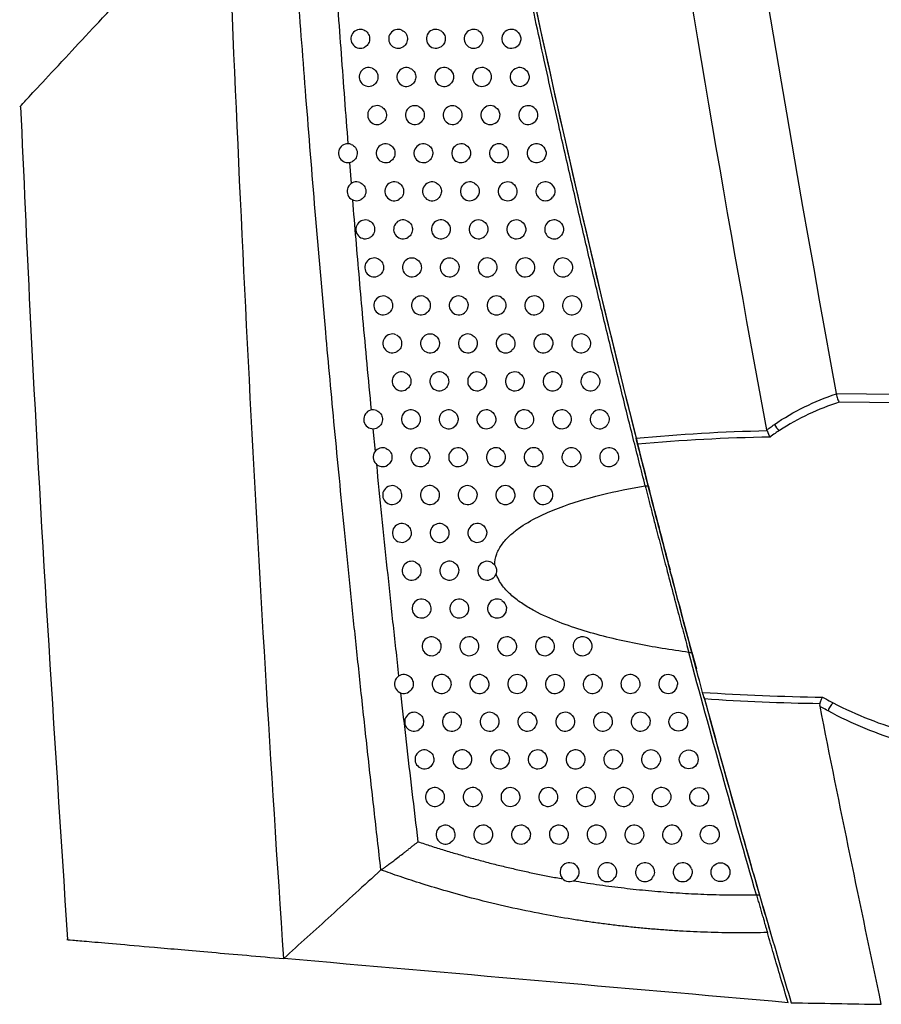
# Model space of a CAD drawing. Header units: millimetres. Extents: x -117 to 444, y -157 to 472.
# Tile 100 of 160: x 289 to 311, y 84 to 110. Entities that reach past the tile are written whole.
import ezdxf

# ---------------------------------------------------------------- set-up
doc = ezdxf.new("R2010")
doc.units = ezdxf.units.MM

msp = doc.modelspace()

# ---------------------------------------------------------------- linework, layer by layer
at = {"color": 7, "linetype": 'Continuous', "lineweight": 25}
for p, q in [((297.273, 106.313), (297.318, 105.755)), ((297.895, 99.261), (297.953, 98.66)), ((305.106, 97.75), (305.193, 97.75)), ((305.193, 97.75), (305.187, 97.77)), ((306.261, 93.338), (306.348, 93.338)), ((306.47, 92.89), (306.348, 93.338)), ((308.054, 86.912), (308.141, 86.912))]:
    msp.add_line(p, q, dxfattribs=at)
for centre in [(305.986, 91.5), (306.26, 90.503), (306.537, 89.506), (306.817, 88.51), (307.1, 87.514)]:
    msp.add_circle(centre, 0.25, dxfattribs=at)
for centre, radius, start, end in [((297.562, 109.59), 0.25, 68.4599, 299.3617), ((298.562, 109.59), 0.25, 66.2854, 302.2301), ((299.562, 109.59), 0.25, 63.5036, 305.6967), ((300.562, 109.59), 0.25, 59.8455, 310.0285), ((301.562, 109.59), 0.25, 54.8308, 315.7029), ((297.782, 108.579), 0.25, 68.0497, 299.9677), ((298.782, 108.579), 0.25, 65.7941, 302.9126), ((299.782, 108.579), 0.25, 62.9026, 306.4835), ((300.782, 108.579), 0.25, 59.087, 310.9661), ((301.782, 108.579), 0.25, 53.8252, 316.8789), ((298.006, 107.569), 0.25, 67.623, 300.5904), ((299.006, 107.569), 0.25, 65.2821, 303.6158), ((300.006, 107.569), 0.25, 62.2743, 307.2972), ((301.006, 107.569), 0.25, 58.2904, 311.941), ((302.006, 107.569), 0.25, 52.7601, 318.1132), ((297.232, 106.559), 0.25, 69.1081, 298.6118), ((298.232, 106.559), 0.25, 67.179, 301.2304), ((299.232, 106.559), 0.25, 64.7481, 304.3407), ((300.232, 106.559), 0.25, 61.617, 308.1394), ((301.232, 106.559), 0.25, 57.4526, 312.9561), ((302.232, 106.559), 0.25, 51.6296, 319.4113), ((297.462, 105.55), 0.25, 68.7179, 299.2024), ((298.462, 105.55), 0.25, 66.7167, 301.8885), ((299.462, 105.55), 0.25, 64.1909, 305.0885), ((300.462, 105.55), 0.25, 60.9288, 309.0119), ((301.462, 105.55), 0.25, 56.5705, 314.0146), ((302.462, 105.55), 0.25, 50.4268, 320.7801), ((297.694, 104.542), 0.25, 68.3122, 299.8086), ((298.694, 104.542), 0.25, 66.2353, 302.5657), ((299.694, 104.542), 0.25, 63.6093, 305.8604), ((300.694, 104.542), 0.25, 60.2076, 309.9166), ((301.694, 104.542), 0.25, 55.6404, 315.1198), ((302.694, 104.542), 0.25, 49.1437, 322.2275), ((297.929, 103.534), 0.25, 67.8902, 300.4311), ((298.929, 103.534), 0.25, 65.7338, 303.2629), ((299.929, 103.534), 0.25, 63.0017, 306.6578), ((300.929, 103.534), 0.25, 59.4511, 310.8558), ((301.929, 103.534), 0.25, 54.6583, 316.2758), ((302.929, 103.534), 0.25, 47.7705, 323.7629), ((298.168, 102.528), 0.25, 67.4512, 301.0706), ((299.168, 102.528), 0.25, 65.211, 303.981), ((300.168, 102.528), 0.25, 62.3666, 307.4821), ((301.168, 102.528), 0.25, 58.6569, 311.8318), ((302.168, 102.528), 0.25, 53.6192, 317.4873), ((303.168, 102.528), 0.25, 46.2957, 325.3978), ((298.409, 101.521), 0.25, 66.9943, 301.7278), ((299.409, 101.521), 0.25, 64.6657, 304.7211), ((300.409, 101.521), 0.25, 61.7022, 308.3351), ((301.409, 101.521), 0.25, 57.8221, 312.8473), ((302.409, 101.521), 0.25, 52.5179, 318.7594), ((303.409, 101.521), 0.25, 44.7047, 327.1465), ((298.654, 100.516), 0.25, 66.5186, 302.4036), ((299.654, 100.516), 0.25, 64.0968, 305.4845), ((300.654, 100.516), 0.25, 61.0066, 309.2184), ((301.654, 100.516), 0.25, 56.9434, 313.9055), ((302.654, 100.516), 0.25, 51.3481, 320.0983), ((303.654, 100.516), 0.25, 42.9793, 329.027), ((297.901, 99.511), 0.25, 68.0361, 300.4194), ((298.901, 99.511), 0.25, 66.0232, 303.0989), ((299.901, 99.511), 0.25, 63.5029, 306.2724), ((300.901, 99.511), 0.25, 60.2777, 310.1342), ((301.901, 99.511), 0.25, 56.0175, 315.0097), ((302.901, 99.511), 0.25, 50.1023, 321.5113), ((303.901, 99.511), 0.25, 41.0961, 331.0625), ((308.91, 99.566), 0.428, 206.6697, 234.9496), ((298.151, 98.507), 0.25, 67.599, 301.0613), ((299.151, 98.507), 0.25, 65.5069, 303.8147), ((300.151, 98.507), 0.25, 62.8824, 307.0863), ((301.151, 98.507), 0.25, 59.5133, 311.0846), ((302.151, 98.507), 0.25, 55.0401, 316.1638), ((303.151, 98.507), 0.25, 48.7717, 323.0069), ((304.151, 98.507), 0.25, 39.0238, 333.284), ((298.404, 97.504), 0.25, 67.1442, 301.7206), ((299.404, 97.504), 0.25, 64.9687, 304.552), ((300.404, 97.504), 0.25, 62.2336, 307.9276), ((301.404, 97.504), 0.25, 58.7107, 312.072), ((302.404, 97.504), 0.25, 54.0067, 317.3724), ((298.661, 96.501), 0.25, 66.6708, 302.3983), ((299.661, 96.501), 0.25, 64.4073, 305.3119), ((300.661, 96.501), 0.25, 61.5549, 308.798), ((298.92, 95.5), 0.25, 66.1776, 303.095), ((299.92, 95.5), 0.25, 63.8212, 306.0955), ((300.92, 95.5), 0.25, 60.8441, 309.6994), ((299.182, 94.499), 0.25, 65.6634, 303.8117), ((300.182, 94.499), 0.25, 63.2087, 306.9042), ((301.182, 94.499), 0.25, 60.0988, 310.6336), ((299.447, 93.499), 0.25, 65.1271, 304.5493), ((300.447, 93.499), 0.25, 62.5684, 307.7395), ((301.447, 93.499), 0.25, 59.3167, 311.6031), ((302.447, 93.499), 0.25, 55.0547, 316.4516), ((303.447, 93.499), 0.25, 49.1922, 322.8667), ((298.715, 92.499), 0.25, 66.7079, 302.5269), ((299.715, 92.499), 0.25, 64.5674, 305.3091), ((300.715, 92.499), 0.25, 61.8985, 308.603), ((301.715, 92.499), 0.25, 58.495, 312.6105), ((302.715, 92.499), 0.25, 54.0094, 317.6729), ((303.715, 92.499), 0.25, 47.7779, 324.4445), ((304.715, 92.499), 0.25, 38.1911, 334.5193), ((305.715, 92.499), 0.25, 16.2326, 356.8868), ((310.406, 91.641), 0.48, 131.9069, 162.193), ((298.986, 91.5), 0.25, 66.2123, 303.2273), ((299.986, 91.5), 0.25, 63.9831, 306.0924), ((300.986, 91.5), 0.25, 61.1969, 309.4966), ((301.986, 91.5), 0.25, 57.6306, 313.6587), ((302.986, 91.5), 0.25, 52.9016, 318.9543), ((303.986, 91.5), 0.25, 46.2574, 326.1255), ((304.986, 91.5), 0.25, 35.7477, 337.1055), ((299.26, 90.503), 0.25, 65.6955, 303.9477), ((300.26, 90.503), 0.25, 63.3726, 306.9005), ((301.26, 90.503), 0.25, 60.4617, 310.4224), ((302.26, 90.503), 0.25, 56.7203, 314.751), ((303.26, 90.503), 0.25, 51.7251, 320.302), ((304.26, 90.503), 0.25, 44.6151, 327.9252), ((305.26, 90.503), 0.25, 32.966, 340.0257), ((299.537, 89.506), 0.25, 65.1566, 304.6892), ((300.537, 89.506), 0.25, 62.7344, 307.735), ((301.537, 89.506), 0.25, 59.6904, 311.3826), ((302.537, 89.506), 0.25, 55.7601, 315.8911), ((303.537, 89.506), 0.25, 50.4725, 321.7234), ((304.537, 89.506), 0.25, 42.8313, 329.863), ((305.537, 89.506), 0.25, 29.7162, 343.4094), ((299.817, 88.51), 0.25, 64.5943, 305.4529), ((300.817, 88.51), 0.25, 62.0669, 308.5975), ((301.817, 88.51), 0.25, 58.8805, 312.3797), ((302.817, 88.51), 0.25, 54.7458, 317.0833), ((303.817, 88.51), 0.25, 49.1348, 323.227), ((304.817, 88.51), 0.25, 40.8803, 331.9643), ((305.817, 88.51), 0.25, 25.75, 347.5045), ((303.1, 87.514), 0.25, 53.6722, 318.3324), ((304.1, 87.514), 0.25, 47.7017, 324.8231), ((305.1, 87.514), 0.25, 38.7276, 334.2635), ((306.1, 87.514), 0.25, 20.4421, 352.9359)]:
    msp.add_arc(centre, radius, start, end, dxfattribs=at)
for points in [[(302.804, 153.381), (304.461, 135.552), (306.919, 117.798), (310.169, 100.19)], [(308.329, 99.23), (307.191, 105.361), (306.146, 111.509), (305.198, 117.671)], [(300.96, 116.457), (302.113, 110.61), (303.416, 104.793), (304.867, 99.007)], [(310.17, 100.184), (310.17, 100.186), (310.169, 100.188), (310.169, 100.19)], [(310.169, 100.19), (327.281, 100.006), (344.394, 99.811), (361.506, 99.6)], [(310.247, 99.966), (309.695, 99.783), (309.16, 99.541), (308.664, 99.215)], [(361.506, 99.365), (344.42, 99.58), (327.333, 99.778), (310.247, 99.966)], [(304.867, 99.007), (306.016, 99.123), (307.174, 99.185), (308.334, 99.212)], [(308.334, 99.212), (308.332, 99.218), (308.33, 99.224), (308.329, 99.23)], [(308.334, 99.212), (308.355, 99.147), (308.384, 99.085), (308.413, 99.041)], [(304.907, 98.849), (304.896, 98.893), (304.882, 98.949), (304.867, 99.007)], [(308.413, 99.041), (307.24, 99.017), (306.07, 98.96), (304.907, 98.849)], [(301.042, 95.718), (301.073, 95.7), (301.1, 95.676), (301.122, 95.647)], [(301.122, 95.647), (301.168, 95.584), (301.181, 95.5), (301.158, 95.426)], [(301.158, 95.426), (301.144, 95.379), (301.117, 95.338), (301.08, 95.307)], [(308.054, 86.912), (307.436, 89.048), (306.838, 91.19), (306.261, 93.338)], [(306.348, 93.338), (306.346, 93.346), (306.344, 93.353), (306.342, 93.36)], [(305.955, 92.569), (305.963, 92.542), (305.966, 92.514), (305.965, 92.486)], [(306.627, 92.278), (307.683, 92.206), (308.742, 92.166), (309.804, 92.152)], [(306.675, 92.104), (306.657, 92.168), (306.64, 92.23), (306.627, 92.278)], [(309.737, 91.976), (308.714, 91.991), (307.692, 92.032), (306.675, 92.104)], [(309.737, 91.908), (309.732, 91.931), (309.731, 91.954), (309.737, 91.976)], [(310.086, 91.999), (310.711, 91.674), (311.358, 91.425), (312.014, 91.236)], [(305.189, 91.647), (305.239, 91.577), (305.25, 91.482), (305.217, 91.403)], [(311.946, 90.965), (311.265, 91.166), (310.595, 91.435), (309.949, 91.788)], [(305.47, 90.639), (305.512, 90.574), (305.522, 90.49), (305.495, 90.417)], [(305.754, 89.63), (305.788, 89.571), (305.796, 89.499), (305.777, 89.434)], [(306.042, 88.618), (306.067, 88.568), (306.073, 88.51), (306.061, 88.455)], [(306.334, 87.602), (306.348, 87.564), (306.353, 87.523), (306.348, 87.483)], [(308.141, 86.912), (308.138, 86.92), (308.136, 86.927), (308.134, 86.935)], [(308.892, 84.058), (304.386, 84.452), (299.933, 84.842), (295.536, 85.227)], [(308.973, 84.057), (309.767, 84.043), (310.563, 84.029), (311.36, 84.015)]]:
    msp.add_open_spline(points, degree=3, dxfattribs=at)
for points, knots in [([(305.106, 97.75), (305, 98.168), (304.786, 99.015), (304.466, 100.301), (304.143, 101.617), (303.819, 102.965), (303.493, 104.344), (303.166, 105.754), (302.81, 107.316), (302.404, 109.14), (301.93, 111.333), (301.395, 113.884), (301.032, 115.705), (300.839, 116.675)], [0, 0, 0, 0, 0.066718, 0.135014, 0.204886, 0.276331, 0.349348, 0.423933, 0.500085, 0.5971, 0.71279, 0.847107, 1, 1, 1, 1]), ([(305.187, 97.77), (304.791, 99.336), (304.401, 100.904), (303.646, 104.045), (303.281, 105.618), (302.569, 108.769), (302.224, 110.347), (301.559, 113.508), (301.241, 115.091), (300.925, 116.675)], [0, 0, 0, 0, 0.25, 0.25, 0.5, 0.5, 0.75, 0.75, 1, 1, 1, 1]), ([(298.108, 87.573), (298.047, 88.104), (297.927, 89.154), (297.754, 90.711), (297.589, 92.231), (297.432, 93.714), (297.283, 95.159), (297.142, 96.567), (297.008, 97.935), (296.88, 99.265), (296.76, 100.555), (296.586, 102.468), (296.37, 104.963), (296.125, 107.994), (295.908, 110.853), (295.718, 113.535), (295.605, 115.264), (295.551, 116.098)], [0, 0, 0, 0, 0.05598, 0.110676, 0.164072, 0.216148, 0.266888, 0.316276, 0.364297, 0.410936, 0.456178, 0.500012, 0.612161, 0.718399, 0.818552, 0.912464, 1, 1, 1, 1]), ([(295.536, 85.227), (295.19, 90.336), (294.887, 95.448), (294.361, 105.674), (294.137, 110.789), (293.946, 115.904)], [0, 0, 0, 0, 0.5, 0.5, 1, 1, 1, 1]), ([(288.54, 107.789), (288.565, 107.815), (288.616, 107.869), (289.038, 108.322), (289.666, 108.995), (290.456, 109.844), (291.328, 110.778), (292.04, 111.543), (292.395, 111.925)], [0, 0, 0, 0, 0.185218, 0.371855, 0.558674, 0.705873, 0.853106, 1, 1, 1, 1]), ([(296.884, 111.567), (296.911, 111.171), (296.966, 110.379), (297.052, 109.191), (297.141, 108), (297.203, 107.207), (297.234, 106.809)], [0, 0, 0, 0, 0.2494558, 0.4992732, 0.749454, 1, 1, 1, 1]), ([(297.653, 109.823), (297.697, 109.806), (297.734, 109.776), (297.789, 109.7), (297.806, 109.654), (297.812, 109.56), (297.802, 109.513), (297.758, 109.429), (297.725, 109.395), (297.684, 109.372)], [0, 0, 0, 0, 0.25, 0.25, 0.5, 0.5, 0.75, 0.75, 1, 1, 1, 1]), ([(298.662, 109.819), (298.703, 109.801), (298.739, 109.772), (298.79, 109.698), (298.806, 109.654), (298.813, 109.564), (298.804, 109.518), (298.764, 109.437), (298.733, 109.403), (298.695, 109.379)], [0, 0, 0, 0, 0.25, 0.25, 0.5, 0.5, 0.75, 0.75, 1, 1, 1, 1]), ([(299.673, 109.814), (299.711, 109.795), (299.744, 109.766), (299.792, 109.695), (299.806, 109.653), (299.817, 109.524), (299.777, 109.437), (299.708, 109.387)], [0, 0, 0, 0, 0.25, 0.25, 0.5, 0.5, 1, 1, 1, 1]), ([(300.687, 109.806), (300.756, 109.766), (300.803, 109.692), (300.817, 109.532), (300.784, 109.45), (300.722, 109.399)], [0, 0, 0, 0, 0.5, 0.5, 1, 1, 1, 1]), ([(301.706, 109.795), (301.765, 109.753), (301.804, 109.685), (301.817, 109.542), (301.791, 109.467), (301.741, 109.416)], [0, 0, 0, 0, 0.5, 0.5, 1, 1, 1, 1]), ([(297.876, 108.811), (297.918, 108.794), (297.956, 108.764), (298.01, 108.689), (298.026, 108.643), (298.033, 108.55), (298.023, 108.503), (297.98, 108.42), (297.947, 108.386), (297.907, 108.363)], [0, 0, 0, 0, 0.25, 0.25, 0.5, 0.5, 0.75, 0.75, 1, 1, 1, 1]), ([(298.885, 108.807), (298.925, 108.789), (298.96, 108.76), (299.011, 108.687), (299.027, 108.643), (299.033, 108.553), (299.025, 108.508), (298.986, 108.428), (298.955, 108.394), (298.918, 108.369)], [0, 0, 0, 0, 0.25, 0.25, 0.5, 0.5, 0.75, 0.75, 1, 1, 1, 1]), ([(299.896, 108.802), (299.971, 108.763), (300.023, 108.685), (300.037, 108.514), (299.999, 108.429), (299.931, 108.378)], [0, 0, 0, 0, 0.5, 0.5, 1, 1, 1, 1]), ([(300.911, 108.794), (300.978, 108.753), (301.024, 108.68), (301.038, 108.523), (301.006, 108.442), (300.946, 108.39)], [0, 0, 0, 0, 0.5, 0.5, 1, 1, 1, 1]), ([(301.93, 108.781), (301.987, 108.739), (302.024, 108.672), (302.034, 108.567), (302.03, 108.532), (302.007, 108.465), (301.989, 108.434), (301.965, 108.408)], [0, 0, 0, 0, 0.5, 0.5, 0.75, 0.75, 1, 1, 1, 1]), ([(288.565, 107.79), (288.644, 105.986), (288.968, 98.628), (289.446, 91.277), (289.807, 85.728)], [0, 0, 0, 0, 0.245072, 1, 1, 1, 1]), ([(298.101, 107.8), (298.143, 107.783), (298.18, 107.753), (298.233, 107.678), (298.25, 107.633), (298.256, 107.541), (298.247, 107.494), (298.205, 107.411), (298.172, 107.377), (298.133, 107.354)], [0, 0, 0, 0, 0.25, 0.25, 0.5, 0.5, 0.75, 0.75, 1, 1, 1, 1]), ([(299.11, 107.796), (299.15, 107.778), (299.185, 107.748), (299.235, 107.676), (299.25, 107.633), (299.257, 107.544), (299.249, 107.499), (299.21, 107.42), (299.181, 107.385), (299.144, 107.361)], [0, 0, 0, 0, 0.25, 0.25, 0.5, 0.5, 0.75, 0.75, 1, 1, 1, 1]), ([(300.122, 107.79), (300.196, 107.751), (300.247, 107.674), (300.261, 107.505), (300.224, 107.421), (300.157, 107.37)], [0, 0, 0, 0, 0.5, 0.5, 1, 1, 1, 1]), ([(301.137, 107.782), (301.203, 107.741), (301.247, 107.668), (301.261, 107.514), (301.23, 107.435), (301.173, 107.383)], [0, 0, 0, 0, 0.5, 0.5, 1, 1, 1, 1]), ([(302.157, 107.768), (302.212, 107.726), (302.248, 107.661), (302.261, 107.524), (302.238, 107.454), (302.192, 107.402)], [0, 0, 0, 0, 0.5, 0.5, 1, 1, 1, 1]), ([(297.321, 106.793), (297.365, 106.776), (297.403, 106.746), (297.459, 106.67), (297.476, 106.623), (297.482, 106.529), (297.472, 106.48), (297.427, 106.397), (297.393, 106.362), (297.352, 106.34)], [0, 0, 0, 0, 0.25, 0.25, 0.5, 0.5, 0.75, 0.75, 1, 1, 1, 1]), ([(298.329, 106.79), (298.371, 106.772), (298.407, 106.743), (298.46, 106.668), (298.476, 106.623), (298.483, 106.532), (298.474, 106.485), (298.432, 106.403), (298.401, 106.369), (298.362, 106.346)], [0, 0, 0, 0, 0.25, 0.25, 0.5, 0.5, 0.75, 0.75, 1, 1, 1, 1]), ([(299.339, 106.785), (299.378, 106.767), (299.412, 106.738), (299.461, 106.666), (299.477, 106.623), (299.484, 106.535), (299.475, 106.491), (299.438, 106.412), (299.409, 106.377), (299.373, 106.353)], [0, 0, 0, 0, 0.25, 0.25, 0.5, 0.5, 0.75, 0.75, 1, 1, 1, 1]), ([(300.351, 106.779), (300.424, 106.74), (300.473, 106.664), (300.487, 106.498), (300.451, 106.414), (300.387, 106.363)], [0, 0, 0, 0, 0.5, 0.5, 1, 1, 1, 1]), ([(301.367, 106.77), (301.431, 106.729), (301.474, 106.658), (301.488, 106.507), (301.458, 106.428), (301.402, 106.376)], [0, 0, 0, 0, 0.5, 0.5, 1, 1, 1, 1]), ([(302.387, 106.755), (302.44, 106.713), (302.474, 106.65), (302.487, 106.517), (302.466, 106.448), (302.422, 106.397)], [0, 0, 0, 0, 0.5, 0.5, 1, 1, 1, 1]), ([(297.552, 105.783), (297.596, 105.766), (297.634, 105.737), (297.689, 105.661), (297.705, 105.614), (297.712, 105.521), (297.702, 105.473), (297.658, 105.389), (297.624, 105.355), (297.584, 105.332)], [0, 0, 0, 0, 0.25, 0.25, 0.5, 0.5, 0.75, 0.75, 1, 1, 1, 1]), ([(298.56, 105.78), (298.602, 105.762), (298.638, 105.733), (298.69, 105.659), (298.706, 105.614), (298.713, 105.524), (298.704, 105.478), (298.663, 105.396), (298.632, 105.362), (298.594, 105.338)], [0, 0, 0, 0, 0.25, 0.25, 0.5, 0.5, 0.75, 0.75, 1, 1, 1, 1]), ([(299.57, 105.775), (299.609, 105.757), (299.643, 105.727), (299.691, 105.656), (299.706, 105.614), (299.713, 105.527), (299.705, 105.483), (299.669, 105.405), (299.641, 105.371), (299.605, 105.346)], [0, 0, 0, 0, 0.25, 0.25, 0.5, 0.5, 0.75, 0.75, 1, 1, 1, 1]), ([(300.583, 105.769), (300.654, 105.729), (300.703, 105.654), (300.717, 105.49), (300.682, 105.407), (300.619, 105.356)], [0, 0, 0, 0, 0.5, 0.5, 1, 1, 1, 1]), ([(301.599, 105.759), (301.662, 105.718), (301.703, 105.648), (301.717, 105.499), (301.689, 105.423), (301.635, 105.371)], [0, 0, 0, 0, 0.5, 0.5, 1, 1, 1, 1]), ([(302.621, 105.743), (302.671, 105.701), (302.704, 105.64), (302.717, 105.51), (302.697, 105.443), (302.655, 105.392)], [0, 0, 0, 0, 0.5, 0.5, 1, 1, 1, 1]), ([(297.353, 105.325), (297.382, 104.976), (297.44, 104.278), (297.53, 103.23), (297.627, 102.131), (297.733, 100.972), (297.809, 100.164), (297.847, 99.755)], [0, 0, 0, 0, 0.187838, 0.375918, 0.564243, 0.780027, 1, 1, 1, 1]), ([(297.786, 104.774), (297.829, 104.757), (297.867, 104.728), (297.921, 104.652), (297.938, 104.606), (297.945, 104.513), (297.935, 104.466), (297.891, 104.382), (297.858, 104.348), (297.818, 104.325)], [0, 0, 0, 0, 0.25, 0.25, 0.5, 0.5, 0.75, 0.75, 1, 1, 1, 1]), ([(298.795, 104.771), (298.836, 104.753), (298.871, 104.723), (298.922, 104.65), (298.938, 104.606), (298.945, 104.516), (298.936, 104.471), (298.897, 104.39), (298.866, 104.355), (298.829, 104.331)], [0, 0, 0, 0, 0.25, 0.25, 0.5, 0.5, 0.75, 0.75, 1, 1, 1, 1]), ([(299.805, 104.766), (299.843, 104.747), (299.876, 104.718), (299.924, 104.647), (299.939, 104.606), (299.949, 104.477), (299.91, 104.39), (299.84, 104.339)], [0, 0, 0, 0, 0.25, 0.25, 0.5, 0.5, 1, 1, 1, 1]), ([(300.818, 104.759), (300.888, 104.719), (300.935, 104.645), (300.95, 104.484), (300.916, 104.402), (300.854, 104.35)], [0, 0, 0, 0, 0.5, 0.5, 1, 1, 1, 1]), ([(301.835, 104.748), (301.896, 104.707), (301.936, 104.638), (301.949, 104.493), (301.923, 104.418), (301.871, 104.366)], [0, 0, 0, 0, 0.5, 0.5, 1, 1, 1, 1]), ([(302.858, 104.731), (302.906, 104.69), (302.936, 104.63), (302.949, 104.504), (302.931, 104.439), (302.892, 104.389)], [0, 0, 0, 0, 0.5, 0.5, 1, 1, 1, 1]), ([(298.024, 103.766), (298.066, 103.749), (298.103, 103.719), (298.157, 103.645), (298.173, 103.599), (298.18, 103.506), (298.171, 103.459), (298.128, 103.376), (298.096, 103.342), (298.056, 103.319)], [0, 0, 0, 0, 0.25, 0.25, 0.5, 0.5, 0.75, 0.75, 1, 1, 1, 1]), ([(299.032, 103.762), (299.073, 103.744), (299.107, 103.715), (299.158, 103.642), (299.174, 103.599), (299.181, 103.509), (299.172, 103.464), (299.134, 103.384), (299.104, 103.35), (299.067, 103.325)], [0, 0, 0, 0, 0.25, 0.25, 0.5, 0.5, 0.75, 0.75, 1, 1, 1, 1]), ([(300.043, 103.757), (300.118, 103.719), (300.17, 103.641), (300.185, 103.47), (300.147, 103.384), (300.079, 103.334)], [0, 0, 0, 0, 0.5, 0.5, 1, 1, 1, 1]), ([(301.057, 103.75), (301.125, 103.71), (301.171, 103.636), (301.185, 103.478), (301.153, 103.397), (301.093, 103.345)], [0, 0, 0, 0, 0.5, 0.5, 1, 1, 1, 1]), ([(302.074, 103.738), (302.133, 103.697), (302.171, 103.629), (302.185, 103.487), (302.16, 103.414), (302.11, 103.362)], [0, 0, 0, 0, 0.5, 0.5, 1, 1, 1, 1]), ([(303.097, 103.72), (303.143, 103.678), (303.172, 103.62), (303.184, 103.499), (303.167, 103.436), (303.131, 103.387)], [0, 0, 0, 0, 0.5, 0.5, 1, 1, 1, 1]), ([(298.264, 102.758), (298.306, 102.741), (298.342, 102.712), (298.395, 102.637), (298.412, 102.592), (298.419, 102.5), (298.41, 102.454), (298.368, 102.371), (298.336, 102.337), (298.297, 102.313)], [0, 0, 0, 0, 0.25, 0.25, 0.5, 0.5, 0.75, 0.75, 1, 1, 1, 1]), ([(299.273, 102.755), (299.313, 102.736), (299.347, 102.707), (299.397, 102.635), (299.412, 102.592), (299.419, 102.503), (299.411, 102.459), (299.373, 102.379), (299.344, 102.345), (299.308, 102.32)], [0, 0, 0, 0, 0.25, 0.25, 0.5, 0.5, 0.75, 0.75, 1, 1, 1, 1]), ([(300.284, 102.749), (300.358, 102.71), (300.409, 102.633), (300.423, 102.465), (300.386, 102.38), (300.32, 102.329)], [0, 0, 0, 0, 0.5, 0.5, 1, 1, 1, 1]), ([(301.298, 102.741), (301.364, 102.701), (301.409, 102.628), (301.423, 102.473), (301.393, 102.393), (301.335, 102.341)], [0, 0, 0, 0, 0.5, 0.5, 1, 1, 1, 1]), ([(302.316, 102.729), (302.373, 102.687), (302.41, 102.621), (302.423, 102.482), (302.4, 102.41), (302.352, 102.359)], [0, 0, 0, 0, 0.5, 0.5, 1, 1, 1, 1]), ([(303.341, 102.708), (303.383, 102.667), (303.41, 102.612), (303.422, 102.494), (303.407, 102.434), (303.374, 102.386)], [0, 0, 0, 0, 0.5, 0.5, 1, 1, 1, 1]), ([(298.507, 101.751), (298.549, 101.734), (298.585, 101.704), (298.637, 101.631), (298.653, 101.586), (298.66, 101.495), (298.651, 101.449), (298.611, 101.367), (298.579, 101.333), (298.541, 101.309)], [0, 0, 0, 0, 0.25, 0.25, 0.5, 0.5, 0.75, 0.75, 1, 1, 1, 1]), ([(299.516, 101.747), (299.556, 101.729), (299.589, 101.7), (299.638, 101.628), (299.654, 101.585), (299.661, 101.498), (299.653, 101.454), (299.616, 101.375), (299.587, 101.341), (299.552, 101.316)], [0, 0, 0, 0, 0.25, 0.25, 0.5, 0.5, 0.75, 0.75, 1, 1, 1, 1]), ([(300.528, 101.741), (300.6, 101.702), (300.65, 101.626), (300.665, 101.46), (300.629, 101.376), (300.564, 101.325)], [0, 0, 0, 0, 0.5, 0.5, 1, 1, 1, 1]), ([(301.542, 101.733), (301.607, 101.692), (301.65, 101.621), (301.665, 101.469), (301.635, 101.39), (301.579, 101.338)], [0, 0, 0, 0, 0.5, 0.5, 1, 1, 1, 1]), ([(302.561, 101.72), (302.616, 101.678), (302.651, 101.614), (302.664, 101.478), (302.642, 101.408), (302.597, 101.357)], [0, 0, 0, 0, 0.5, 0.5, 1, 1, 1, 1]), ([(303.587, 101.697), (303.627, 101.657), (303.652, 101.604), (303.664, 101.49), (303.65, 101.433), (303.619, 101.386)], [0, 0, 0, 0, 0.5, 0.5, 1, 1, 1, 1]), ([(298.753, 100.745), (298.794, 100.727), (298.83, 100.698), (298.882, 100.625), (298.898, 100.58), (298.905, 100.49), (298.896, 100.444), (298.856, 100.363), (298.825, 100.329), (298.788, 100.305)], [0, 0, 0, 0, 0.25, 0.25, 0.5, 0.5, 0.75, 0.75, 1, 1, 1, 1]), ([(299.763, 100.741), (299.802, 100.722), (299.835, 100.693), (299.883, 100.622), (299.898, 100.58), (299.905, 100.493), (299.897, 100.45), (299.862, 100.372), (299.834, 100.337), (299.799, 100.312)], [0, 0, 0, 0, 0.25, 0.25, 0.5, 0.5, 0.75, 0.75, 1, 1, 1, 1]), ([(300.775, 100.735), (300.846, 100.695), (300.894, 100.62), (300.909, 100.457), (300.875, 100.374), (300.812, 100.322)], [0, 0, 0, 0, 0.5, 0.5, 1, 1, 1, 1]), ([(301.79, 100.725), (301.853, 100.684), (301.895, 100.614), (301.909, 100.465), (301.881, 100.388), (301.827, 100.336)], [0, 0, 0, 0, 0.5, 0.5, 1, 1, 1, 1]), ([(302.81, 100.711), (302.862, 100.669), (302.895, 100.607), (302.909, 100.475), (302.888, 100.407), (302.845, 100.356)], [0, 0, 0, 0, 0.5, 0.5, 1, 1, 1, 1]), ([(303.836, 100.686), (303.873, 100.647), (303.896, 100.596), (303.908, 100.488), (303.896, 100.434), (303.868, 100.387)], [0, 0, 0, 0, 0.5, 0.5, 1, 1, 1, 1]), ([(308.527, 99.373), (308.783, 99.55), (309.05, 99.703), (309.601, 99.972), (309.883, 100.086), (310.17, 100.184)], [0, 0, 0, 0, 0.5, 0.5, 1, 1, 1, 1]), ([(310.17, 100.184), (310.177, 100.137), (310.188, 100.093), (310.215, 100.017), (310.231, 99.986), (310.247, 99.966)], [0, 0, 0, 0, 0.5, 0.5, 1, 1, 1, 1]), ([(297.994, 99.743), (298.037, 99.726), (298.074, 99.696), (298.128, 99.622), (298.145, 99.576), (298.152, 99.483), (298.142, 99.436), (298.1, 99.353), (298.067, 99.319), (298.027, 99.296)], [0, 0, 0, 0, 0.25, 0.25, 0.5, 0.5, 0.75, 0.75, 1, 1, 1, 1]), ([(299.003, 99.74), (299.043, 99.722), (299.078, 99.692), (299.129, 99.62), (299.145, 99.576), (299.152, 99.486), (299.144, 99.441), (299.105, 99.361), (299.075, 99.326), (299.037, 99.302)], [0, 0, 0, 0, 0.25, 0.25, 0.5, 0.5, 0.75, 0.75, 1, 1, 1, 1]), ([(300.012, 99.735), (300.089, 99.697), (300.142, 99.618), (300.153, 99.489), (300.145, 99.446), (300.11, 99.369), (300.083, 99.335), (300.049, 99.31)], [0, 0, 0, 0, 0.5, 0.5, 0.75, 0.75, 1, 1, 1, 1]), ([(301.025, 99.728), (301.094, 99.689), (301.142, 99.614), (301.157, 99.454), (301.123, 99.372), (301.062, 99.32)], [0, 0, 0, 0, 0.5, 0.5, 1, 1, 1, 1]), ([(302.041, 99.718), (302.102, 99.677), (302.142, 99.608), (302.156, 99.462), (302.13, 99.387), (302.078, 99.334)], [0, 0, 0, 0, 0.5, 0.5, 1, 1, 1, 1]), ([(303.061, 99.703), (303.111, 99.661), (303.143, 99.6), (303.156, 99.473), (303.137, 99.406), (303.097, 99.356)], [0, 0, 0, 0, 0.5, 0.5, 1, 1, 1, 1]), ([(304.089, 99.676), (304.123, 99.637), (304.144, 99.589), (304.155, 99.487), (304.145, 99.435), (304.12, 99.39)], [0, 0, 0, 0, 0.5, 0.5, 1, 1, 1, 1]), ([(308.329, 99.23), (308.357, 99.251), (308.385, 99.272), (308.413, 99.292), (308.45, 99.32), (308.489, 99.347), (308.527, 99.373)], [0, 0, 0, 0, 0.0002451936, 0.0002451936, 0.0002451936, 0.0005770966, 0.0005770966, 0.0005770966, 0.0005770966]), ([(308.664, 99.215), (308.625, 99.19), (308.587, 99.164), (308.549, 99.138), (308.504, 99.106), (308.458, 99.074), (308.413, 99.041)], [0, 0, 0, 0, 0.0003235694, 0.0003235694, 0.0003235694, 0.0007154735, 0.0007154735, 0.0007154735, 0.0007154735]), ([(305.392, 96.942), (305.302, 97.292), (305.217, 97.626), (305.095, 98.106), (305.055, 98.262), (304.979, 98.566), (304.942, 98.711), (304.907, 98.849)], [0, 0, 0, 0, 0.5, 0.5, 0.75, 0.75, 1, 1, 1, 1]), ([(298.246, 98.738), (298.289, 98.721), (298.325, 98.692), (298.379, 98.617), (298.395, 98.572), (298.402, 98.48), (298.393, 98.433), (298.351, 98.351), (298.319, 98.317), (298.28, 98.293)], [0, 0, 0, 0, 0.25, 0.25, 0.5, 0.5, 0.75, 0.75, 1, 1, 1, 1]), ([(299.255, 98.735), (299.295, 98.716), (299.33, 98.687), (299.38, 98.615), (299.395, 98.572), (299.403, 98.483), (299.394, 98.438), (299.356, 98.358), (299.327, 98.324), (299.29, 98.299)], [0, 0, 0, 0, 0.25, 0.25, 0.5, 0.5, 0.75, 0.75, 1, 1, 1, 1]), ([(300.265, 98.73), (300.34, 98.691), (300.392, 98.614), (300.407, 98.444), (300.369, 98.358), (300.302, 98.308)], [0, 0, 0, 0, 0.5, 0.5, 1, 1, 1, 1]), ([(301.278, 98.723), (301.346, 98.683), (301.392, 98.609), (301.407, 98.452), (301.375, 98.371), (301.315, 98.319)], [0, 0, 0, 0, 0.5, 0.5, 1, 1, 1, 1]), ([(302.294, 98.712), (302.354, 98.671), (302.393, 98.603), (302.407, 98.46), (302.382, 98.386), (302.332, 98.334)], [0, 0, 0, 0, 0.5, 0.5, 1, 1, 1, 1]), ([(303.316, 98.695), (303.363, 98.654), (303.393, 98.595), (303.406, 98.471), (303.389, 98.407), (303.351, 98.357)], [0, 0, 0, 0, 0.5, 0.5, 1, 1, 1, 1]), ([(304.345, 98.665), (304.376, 98.627), (304.395, 98.582), (304.405, 98.487), (304.396, 98.438), (304.375, 98.395)], [0, 0, 0, 0, 0.5, 0.5, 1, 1, 1, 1]), ([(297.987, 98.319), (298.032, 97.864), (298.124, 96.946), (298.268, 95.557), (298.418, 94.141), (298.524, 93.188), (298.577, 92.707)], [0, 0, 0, 0, 0.242862, 0.49048, 0.742859, 1, 1, 1, 1]), ([(298.502, 97.734), (298.543, 97.717), (298.58, 97.687), (298.632, 97.614), (298.648, 97.569), (298.656, 97.478), (298.647, 97.431), (298.606, 97.35), (298.574, 97.315), (298.536, 97.291)], [0, 0, 0, 0, 0.25, 0.25, 0.5, 0.5, 0.75, 0.75, 1, 1, 1, 1]), ([(299.51, 97.73), (299.55, 97.712), (299.584, 97.683), (299.633, 97.611), (299.649, 97.568), (299.656, 97.481), (299.648, 97.436), (299.611, 97.357), (299.582, 97.323), (299.546, 97.298)], [0, 0, 0, 0, 0.25, 0.25, 0.5, 0.5, 0.75, 0.75, 1, 1, 1, 1]), ([(300.521, 97.725), (300.594, 97.686), (300.645, 97.61), (300.66, 97.442), (300.624, 97.358), (300.558, 97.307)], [0, 0, 0, 0, 0.5, 0.5, 1, 1, 1, 1]), ([(301.122, 95.647), (301.12, 95.748), (301.138, 95.849), (301.209, 96.039), (301.26, 96.127), (301.379, 96.288), (301.448, 96.362), (301.595, 96.499), (301.672, 96.561), (301.914, 96.734), (302.088, 96.834), (302.444, 97.012), (302.626, 97.089), (303.178, 97.3), (303.556, 97.412), (304.324, 97.604), (304.714, 97.683), (305.106, 97.75)], [0, 0, 0, 0, 0.0625, 0.0625, 0.125, 0.125, 0.1875, 0.1875, 0.25, 0.25, 0.375, 0.375, 0.5, 0.5, 0.75, 0.75, 1, 1, 1, 1]), ([(301.534, 97.718), (301.601, 97.677), (301.645, 97.605), (301.66, 97.45), (301.63, 97.37), (301.572, 97.318)], [0, 0, 0, 0, 0.5, 0.5, 1, 1, 1, 1]), ([(302.551, 97.706), (302.609, 97.665), (302.646, 97.598), (302.66, 97.459), (302.636, 97.387), (302.588, 97.335)], [0, 0, 0, 0, 0.5, 0.5, 1, 1, 1, 1]), ([(305.106, 97.75), (305.118, 97.706), (305.14, 97.616), (305.176, 97.477), (305.213, 97.33), (305.253, 97.176), (305.294, 97.016), (305.337, 96.848), (305.391, 96.641), (305.454, 96.395), (305.528, 96.111), (305.602, 95.825), (305.692, 95.483), (305.817, 95.007), (305.943, 94.529), (306.053, 94.114), (306.127, 93.837), (306.196, 93.579), (306.24, 93.417), (306.261, 93.338)], [0, 0, 0, 0, 0.031885, 0.065102, 0.099563, 0.135165, 0.171929, 0.209915, 0.249166, 0.31161, 0.373984, 0.436715, 0.499365, 0.597899, 0.748843, 0.816457, 0.880829, 0.941914, 1, 1, 1, 1]), ([(306.342, 93.36), (306.251, 93.699), (306.155, 94.054), (305.959, 94.797), (305.86, 95.172), (305.711, 95.739), (305.662, 95.93), (305.563, 96.31), (305.514, 96.497), (305.372, 97.049), (305.28, 97.406), (305.193, 97.75)], [0, 0, 0, 0, 0.25, 0.25, 0.5, 0.5, 0.625, 0.625, 0.75, 0.75, 1, 1, 1, 1]), ([(306.124, 94.146), (306.005, 94.6), (305.882, 95.071), (305.634, 96.018), (305.512, 96.484), (305.392, 96.942)], [0, 0, 0, 0, 0.5, 0.5, 1, 1, 1, 1]), ([(305.394, 96.935), (305.456, 96.697), (305.579, 96.23), (305.703, 95.754), (305.765, 95.52)], [0, 0, 0, 0, 0.509721, 1, 1, 1, 1]), ([(298.76, 96.731), (298.801, 96.713), (298.837, 96.684), (298.889, 96.611), (298.905, 96.566), (298.912, 96.476), (298.903, 96.43), (298.863, 96.349), (298.833, 96.314), (298.795, 96.29)], [0, 0, 0, 0, 0.25, 0.25, 0.5, 0.5, 0.75, 0.75, 1, 1, 1, 1]), ([(299.769, 96.727), (299.808, 96.708), (299.841, 96.679), (299.89, 96.608), (299.905, 96.566), (299.912, 96.479), (299.905, 96.435), (299.869, 96.357), (299.84, 96.322), (299.805, 96.297)], [0, 0, 0, 0, 0.25, 0.25, 0.5, 0.5, 0.75, 0.75, 1, 1, 1, 1]), ([(300.78, 96.721), (300.852, 96.682), (300.901, 96.606), (300.916, 96.442), (300.881, 96.358), (300.817, 96.307)], [0, 0, 0, 0, 0.5, 0.5, 1, 1, 1, 1]), ([(299.021, 95.728), (299.062, 95.71), (299.097, 95.681), (299.148, 95.609), (299.164, 95.565), (299.171, 95.475), (299.163, 95.43), (299.124, 95.349), (299.094, 95.315), (299.056, 95.29)], [0, 0, 0, 0, 0.25, 0.25, 0.5, 0.5, 0.75, 0.75, 1, 1, 1, 1]), ([(300.03, 95.724), (300.069, 95.705), (300.101, 95.676), (300.149, 95.606), (300.164, 95.564), (300.175, 95.435), (300.136, 95.348), (300.067, 95.298)], [0, 0, 0, 0, 0.25, 0.25, 0.5, 0.5, 1, 1, 1, 1]), ([(306.261, 93.338), (305.79, 93.401), (305.323, 93.476), (304.399, 93.661), (303.942, 93.77), (303.269, 93.976), (303.046, 94.052), (302.606, 94.224), (302.389, 94.321), (302.071, 94.492), (301.966, 94.554), (301.765, 94.687), (301.669, 94.759), (301.487, 94.918), (301.401, 95.006), (301.255, 95.201), (301.194, 95.31), (301.158, 95.426)], [0, 0, 0, 0, 0.25, 0.25, 0.5, 0.5, 0.625, 0.625, 0.75, 0.75, 0.8125, 0.8125, 0.875, 0.875, 0.9375, 0.9375, 1, 1, 1, 1]), ([(299.285, 94.726), (299.325, 94.708), (299.36, 94.679), (299.41, 94.607), (299.426, 94.564), (299.433, 94.475), (299.425, 94.43), (299.387, 94.35), (299.358, 94.316), (299.321, 94.291)], [0, 0, 0, 0, 0.25, 0.25, 0.5, 0.5, 0.75, 0.75, 1, 1, 1, 1]), ([(300.295, 94.722), (300.37, 94.684), (300.423, 94.606), (300.438, 94.435), (300.4, 94.35), (300.332, 94.299)], [0, 0, 0, 0, 0.5, 0.5, 1, 1, 1, 1]), ([(301.307, 94.715), (301.376, 94.676), (301.423, 94.602), (301.438, 94.443), (301.405, 94.361), (301.345, 94.309)], [0, 0, 0, 0, 0.5, 0.5, 1, 1, 1, 1]), ([(306.627, 92.278), (306.554, 92.549), (306.474, 92.841), (306.347, 93.312), (306.304, 93.475), (306.215, 93.807), (306.17, 93.975), (306.124, 94.146)], [0, 0, 0, 0, 0.5, 0.5, 0.75, 0.75, 1, 1, 1, 1]), ([(299.552, 93.725), (299.592, 93.707), (299.626, 93.678), (299.676, 93.606), (299.691, 93.563), (299.699, 93.476), (299.691, 93.431), (299.654, 93.352), (299.625, 93.317), (299.589, 93.293)], [0, 0, 0, 0, 0.25, 0.25, 0.5, 0.5, 0.75, 0.75, 1, 1, 1, 1]), ([(300.562, 93.72), (300.636, 93.682), (300.688, 93.605), (300.703, 93.437), (300.666, 93.352), (300.6, 93.301)], [0, 0, 0, 0, 0.5, 0.5, 1, 1, 1, 1]), ([(301.575, 93.714), (301.642, 93.673), (301.688, 93.601), (301.703, 93.444), (301.672, 93.364), (301.613, 93.312)], [0, 0, 0, 0, 0.5, 0.5, 1, 1, 1, 1]), ([(302.59, 93.703), (302.649, 93.662), (302.688, 93.595), (302.703, 93.452), (302.678, 93.378), (302.628, 93.326)], [0, 0, 0, 0, 0.5, 0.5, 1, 1, 1, 1]), ([(303.611, 93.688), (303.658, 93.646), (303.689, 93.587), (303.702, 93.462), (303.685, 93.398), (303.646, 93.348)], [0, 0, 0, 0, 0.5, 0.5, 1, 1, 1, 1]), ([(298.814, 92.729), (298.855, 92.711), (298.891, 92.682), (298.943, 92.609), (298.959, 92.564), (298.966, 92.474), (298.958, 92.428), (298.918, 92.347), (298.887, 92.312), (298.85, 92.288)], [0, 0, 0, 0, 0.25, 0.25, 0.5, 0.5, 0.75, 0.75, 1, 1, 1, 1]), ([(299.823, 92.725), (299.862, 92.706), (299.895, 92.677), (299.944, 92.606), (299.959, 92.564), (299.967, 92.477), (299.959, 92.433), (299.923, 92.354), (299.895, 92.32), (299.86, 92.295)], [0, 0, 0, 0, 0.25, 0.25, 0.5, 0.5, 0.75, 0.75, 1, 1, 1, 1]), ([(300.833, 92.72), (300.906, 92.681), (300.956, 92.605), (300.971, 92.439), (300.936, 92.355), (300.871, 92.304)], [0, 0, 0, 0, 0.5, 0.5, 1, 1, 1, 1]), ([(301.846, 92.712), (301.912, 92.672), (301.956, 92.6), (301.971, 92.447), (301.941, 92.367), (301.884, 92.315)], [0, 0, 0, 0, 0.5, 0.5, 1, 1, 1, 1]), ([(302.862, 92.701), (302.919, 92.66), (302.956, 92.594), (302.971, 92.455), (302.947, 92.383), (302.9, 92.331)], [0, 0, 0, 0, 0.5, 0.5, 1, 1, 1, 1]), ([(303.883, 92.684), (303.928, 92.643), (303.957, 92.586), (303.97, 92.465), (303.954, 92.403), (303.919, 92.354)], [0, 0, 0, 0, 0.5, 0.5, 1, 1, 1, 1]), ([(304.912, 92.654), (304.941, 92.617), (304.958, 92.573), (304.969, 92.481), (304.961, 92.434), (304.941, 92.392)], [0, 0, 0, 0, 0.5, 0.5, 1, 1, 1, 1]), ([(298.627, 92.265), (298.676, 91.834), (298.774, 90.964), (298.928, 89.649), (299.034, 88.767), (299.088, 88.322)], [0, 0, 0, 0, 0.328111, 0.661444, 1, 1, 1, 1]), ([(308.134, 86.935), (307.828, 88), (307.329, 89.736), (306.856, 91.478), (306.673, 92.152)], [0, 0, 0, 0, 0.61353, 1, 1, 1, 1]), ([(306.675, 92.104), (307.042, 90.758), (307.604, 88.743), (308.185, 86.733), (308.478, 85.729), (308.576, 85.394), (308.774, 84.725), (308.873, 84.391), (308.973, 84.057)], [0, 0, 0, 0, 0.5, 0.75, 0.75, 0.875, 0.875, 1, 1, 1, 1]), ([(309.737, 91.976), (309.746, 92.01), (309.756, 92.042), (309.779, 92.102), (309.791, 92.129), (309.804, 92.152)], [0, 0, 0, 0, 0.5, 0.5, 1, 1, 1, 1]), ([(309.804, 92.152), (309.849, 92.126), (309.894, 92.101), (309.939, 92.076), (309.988, 92.05), (310.037, 92.024), (310.086, 91.999)], [0, 0, 0, 0, 0.0003481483, 0.0003481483, 0.0003481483, 0.0007210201, 0.0007210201, 0.0007210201, 0.0007210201]), ([(311.36, 84.015), (311.082, 85.329), (310.806, 86.643), (310.265, 89.274), (309.998, 90.591), (309.737, 91.908)], [0, 0, 0, 0, 0.5, 0.5, 1, 1, 1, 1]), ([(309.949, 91.788), (309.9, 91.815), (309.852, 91.842), (309.803, 91.87), (309.781, 91.883), (309.759, 91.895), (309.737, 91.908)], [0, 0, 0, 0, 0.0003803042, 0.0003803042, 0.0003803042, 0.00055351, 0.00055351, 0.00055351, 0.00055351]), ([(299.087, 91.729), (299.128, 91.711), (299.163, 91.682), (299.214, 91.61), (299.23, 91.566), (299.238, 91.476), (299.229, 91.431), (299.191, 91.35), (299.16, 91.316), (299.123, 91.291)], [0, 0, 0, 0, 0.25, 0.25, 0.5, 0.5, 0.75, 0.75, 1, 1, 1, 1]), ([(300.096, 91.725), (300.134, 91.706), (300.167, 91.678), (300.215, 91.607), (300.23, 91.565), (300.238, 91.479), (300.231, 91.436), (300.196, 91.358), (300.168, 91.324), (300.133, 91.298)], [0, 0, 0, 0, 0.25, 0.25, 0.5, 0.5, 0.75, 0.75, 1, 1, 1, 1]), ([(301.107, 91.72), (301.178, 91.68), (301.227, 91.605), (301.242, 91.442), (301.208, 91.359), (301.145, 91.308)], [0, 0, 0, 0, 0.5, 0.5, 1, 1, 1, 1]), ([(302.12, 91.712), (302.184, 91.671), (302.227, 91.6), (302.242, 91.45), (302.214, 91.372), (302.159, 91.32)], [0, 0, 0, 0, 0.5, 0.5, 1, 1, 1, 1]), ([(303.137, 91.7), (303.192, 91.658), (303.228, 91.594), (303.242, 91.459), (303.22, 91.388), (303.175, 91.336)], [0, 0, 0, 0, 0.5, 0.5, 1, 1, 1, 1]), ([(304.159, 91.681), (304.201, 91.641), (304.228, 91.586), (304.241, 91.469), (304.226, 91.41), (304.194, 91.361)], [0, 0, 0, 0, 0.5, 0.5, 1, 1, 1, 1]), ([(299.363, 90.731), (299.403, 90.712), (299.438, 90.683), (299.488, 90.611), (299.504, 90.568), (299.512, 90.479), (299.504, 90.434), (299.466, 90.355), (299.436, 90.32), (299.4, 90.295)], [0, 0, 0, 0, 0.25, 0.25, 0.5, 0.5, 0.75, 0.75, 1, 1, 1, 1]), ([(300.372, 90.726), (300.448, 90.688), (300.501, 90.61), (300.516, 90.44), (300.478, 90.354), (300.41, 90.303)], [0, 0, 0, 0, 0.5, 0.5, 1, 1, 1, 1]), ([(301.383, 90.72), (301.453, 90.681), (301.501, 90.607), (301.516, 90.446), (301.483, 90.364), (301.422, 90.312)], [0, 0, 0, 0, 0.5, 0.5, 1, 1, 1, 1]), ([(302.397, 90.712), (302.46, 90.671), (302.501, 90.601), (302.516, 90.454), (302.489, 90.378), (302.436, 90.325)], [0, 0, 0, 0, 0.5, 0.5, 1, 1, 1, 1]), ([(303.415, 90.699), (303.467, 90.658), (303.502, 90.595), (303.516, 90.463), (303.495, 90.394), (303.453, 90.343)], [0, 0, 0, 0, 0.5, 0.5, 1, 1, 1, 1]), ([(304.438, 90.678), (304.478, 90.638), (304.502, 90.586), (304.515, 90.474), (304.502, 90.418), (304.472, 90.37)], [0, 0, 0, 0, 0.5, 0.5, 1, 1, 1, 1]), ([(299.642, 89.733), (299.682, 89.714), (299.716, 89.685), (299.766, 89.614), (299.781, 89.571), (299.789, 89.483), (299.781, 89.439), (299.744, 89.36), (299.715, 89.325), (299.679, 89.3)], [0, 0, 0, 0, 0.25, 0.25, 0.5, 0.5, 0.75, 0.75, 1, 1, 1, 1]), ([(300.652, 89.728), (300.726, 89.69), (300.777, 89.613), (300.793, 89.444), (300.756, 89.359), (300.69, 89.308)], [0, 0, 0, 0, 0.5, 0.5, 1, 1, 1, 1]), ([(301.663, 89.722), (301.731, 89.682), (301.778, 89.609), (301.793, 89.451), (301.762, 89.37), (301.702, 89.318)], [0, 0, 0, 0, 0.5, 0.5, 1, 1, 1, 1]), ([(302.678, 89.712), (302.738, 89.671), (302.778, 89.603), (302.793, 89.459), (302.767, 89.384), (302.717, 89.332)], [0, 0, 0, 0, 0.5, 0.5, 1, 1, 1, 1]), ([(303.696, 89.699), (303.746, 89.657), (303.779, 89.596), (303.792, 89.468), (303.774, 89.402), (303.733, 89.351)], [0, 0, 0, 0, 0.5, 0.5, 1, 1, 1, 1]), ([(304.72, 89.676), (304.757, 89.636), (304.78, 89.586), (304.791, 89.481), (304.78, 89.426), (304.753, 89.38)], [0, 0, 0, 0, 0.5, 0.5, 1, 1, 1, 1]), ([(299.924, 88.735), (299.963, 88.717), (299.997, 88.688), (300.046, 88.617), (300.061, 88.575), (300.069, 88.488), (300.061, 88.444), (300.025, 88.365), (299.997, 88.331), (299.962, 88.306)], [0, 0, 0, 0, 0.25, 0.25, 0.5, 0.5, 0.75, 0.75, 1, 1, 1, 1]), ([(300.934, 88.73), (301.007, 88.692), (301.057, 88.616), (301.073, 88.45), (301.037, 88.366), (300.973, 88.314)], [0, 0, 0, 0, 0.5, 0.5, 1, 1, 1, 1]), ([(301.946, 88.724), (302.013, 88.683), (302.057, 88.611), (302.073, 88.457), (302.043, 88.377), (301.985, 88.325)], [0, 0, 0, 0, 0.5, 0.5, 1, 1, 1, 1]), ([(302.961, 88.714), (303.02, 88.672), (303.058, 88.606), (303.069, 88.5), (303.065, 88.464), (303.043, 88.396), (303.024, 88.365), (303, 88.339)], [0, 0, 0, 0, 0.5, 0.5, 0.75, 0.75, 1, 1, 1, 1]), ([(303.981, 88.699), (304.028, 88.657), (304.059, 88.599), (304.072, 88.474), (304.055, 88.41), (304.017, 88.36)], [0, 0, 0, 0, 0.5, 0.5, 1, 1, 1, 1]), ([(305.006, 88.673), (305.039, 88.635), (305.06, 88.588), (305.071, 88.488), (305.061, 88.437), (305.038, 88.392)], [0, 0, 0, 0, 0.5, 0.5, 1, 1, 1, 1]), ([(298.108, 87.573), (298.115, 87.578), (298.13, 87.588), (298.155, 87.605), (298.197, 87.634), (298.26, 87.68), (298.347, 87.745), (298.459, 87.829), (298.583, 87.923), (298.696, 88.01), (298.779, 88.074), (298.848, 88.128), (298.917, 88.183), (298.987, 88.238), (299.042, 88.283), (299.074, 88.31), (299.088, 88.322)], [0, 0, 0, 0, 0.02393, 0.051779, 0.083537, 0.157573, 0.250429, 0.355394, 0.500457, 0.625538, 0.693393, 0.750088, 0.832338, 0.901251, 0.956857, 1, 1, 1, 1]), ([(299.088, 88.322), (299.203, 88.284), (299.432, 88.208), (299.778, 88.099), (300.124, 87.996), (300.472, 87.897), (300.82, 87.802), (301.169, 87.713), (301.518, 87.628), (301.869, 87.548), (302.219, 87.473), (302.571, 87.402), (302.805, 87.359), (302.923, 87.338)], [0, 0, 0, 0, 0.091912, 0.183608, 0.275092, 0.36637, 0.457448, 0.54833, 0.639023, 0.729531, 0.81986, 0.910015, 1, 1, 1, 1]), ([(303.248, 87.716), (303.304, 87.674), (303.341, 87.609), (303.355, 87.472), (303.333, 87.4), (303.287, 87.348)], [0, 0, 0, 0, 0.5, 0.5, 1, 1, 1, 1]), ([(304.268, 87.699), (304.313, 87.658), (304.342, 87.602), (304.355, 87.481), (304.339, 87.42), (304.304, 87.37)], [0, 0, 0, 0, 0.5, 0.5, 1, 1, 1, 1]), ([(305.295, 87.671), (305.324, 87.634), (305.343, 87.589), (305.353, 87.496), (305.345, 87.448), (305.325, 87.406)], [0, 0, 0, 0, 0.5, 0.5, 1, 1, 1, 1]), ([(298.108, 87.573), (297.657, 87.162), (297.219, 86.76), (296.576, 86.173), (296.364, 85.981), (295.945, 85.6), (295.738, 85.412), (295.536, 85.227)], [0, 0, 0, 0, 0.5, 0.5, 0.75, 0.75, 1, 1, 1, 1]), ([(308.344, 85.915), (308.219, 85.912), (307.971, 85.907), (307.599, 85.906), (307.226, 85.91), (306.854, 85.918), (306.482, 85.931), (306.111, 85.95), (305.74, 85.973), (305.37, 86), (305, 86.033), (304.631, 86.071), (304.262, 86.113), (303.894, 86.16), (303.527, 86.212), (303.027, 86.289), (302.044, 86.462), (300.941, 86.709), (299.882, 86.998), (299.222, 87.197), (298.639, 87.386), (298.277, 87.514), (298.108, 87.573)], [0, 0, 0, 0, 0.0354487, 0.0708953, 0.1063411, 0.1417871, 0.1772344, 0.2126839, 0.2481366, 0.2835931, 0.3190543, 0.3545208, 0.3899931, 0.4254717, 0.4609571, 0.4964495, 0.570917, 0.7483096, 0.8220619, 0.8885955, 0.9479086, 1, 1, 1, 1]), ([(303.206, 87.288), (303.303, 87.272), (303.614, 87.22), (304.142, 87.144), (304.79, 87.066), (305.441, 87.003), (306.092, 86.956), (306.745, 86.925), (307.399, 86.909), (307.836, 86.911), (308.054, 86.912)], [0, 0, 0, 0, 0.060613, 0.195146, 0.329527, 0.46378, 0.597931, 0.732002, 0.866018, 1, 1, 1, 1]), ([(308.054, 86.912), (308.06, 86.889), (308.073, 86.843), (308.093, 86.776), (308.113, 86.708), (308.132, 86.641), (308.151, 86.575), (308.171, 86.508), (308.19, 86.442), (308.215, 86.355), (308.245, 86.254), (308.276, 86.145), (308.303, 86.052), (308.326, 85.974), (308.338, 85.933), (308.344, 85.915)], [0, 0, 0, 0, 0.06057, 0.121732, 0.183415, 0.245652, 0.308431, 0.371744, 0.435595, 0.499988, 0.62591, 0.738865, 0.838818, 0.925855, 1, 1, 1, 1]), ([(308.424, 85.939), (308.414, 85.97), (308.404, 86.004), (308.383, 86.077), (308.372, 86.115), (308.339, 86.23), (308.315, 86.311), (308.267, 86.475), (308.243, 86.559), (308.205, 86.689), (308.193, 86.732), (308.173, 86.798), (308.167, 86.821), (308.154, 86.866), (308.147, 86.889), (308.141, 86.912)], [0, 0, 0, 0, 0.125, 0.125, 0.25, 0.25, 0.5, 0.5, 0.75, 0.75, 0.875, 0.875, 0.9375, 0.9375, 1, 1, 1, 1]), ([(308.892, 84.058), (308.826, 84.28), (308.699, 84.708), (308.516, 85.327), (308.399, 85.724), (308.344, 85.915)], [0, 0, 0, 0, 0.359181, 0.692523, 1, 1, 1, 1]), ([(289.803, 85.728), (289.802, 85.728), (289.761, 85.732), (289.92, 85.718), (290.329, 85.682), (291.055, 85.619), (292.119, 85.525), (293.554, 85.4), (294.875, 85.284), (295.536, 85.227)], [0, 0, 0, 0, 0.0025674, 0.1597355, 0.3169036, 0.4752265, 0.6335494, 0.8165488, 1, 1, 1, 1])]:
    msp.add_open_spline(points, degree=3, knots=knots, dxfattribs=at)

doc.saveas('drawing.dxf')
